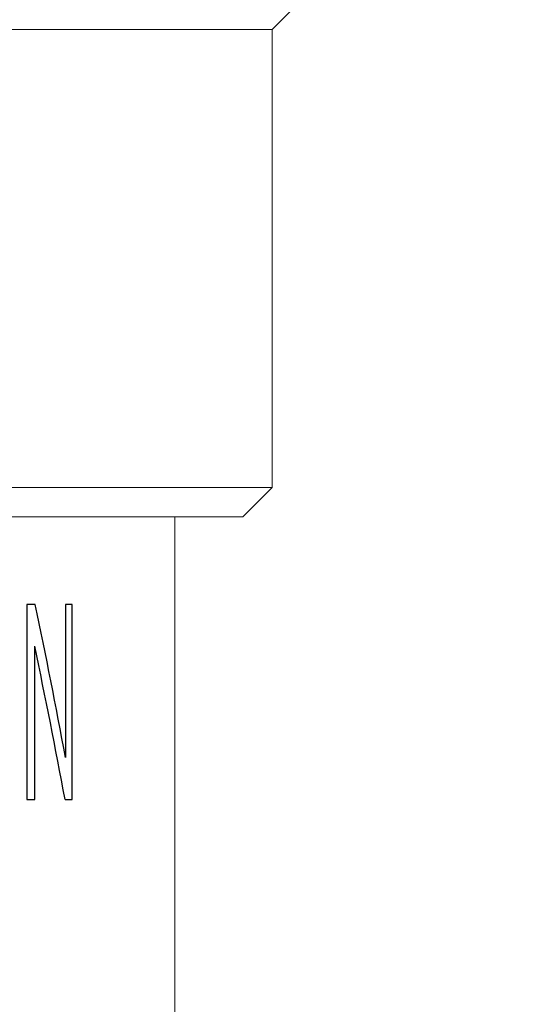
# Model space of a CAD drawing. Header units: millimetres. Extents: x 1005 to 1079, y -271 to -124.
# Tile 92 of 95: x 1062.73 to 1067.93, y -196.71 to -186.61. Entities that reach past the tile are written whole.
import ezdxf

# ---------------------------------------------------------------- set-up
doc = ezdxf.new("R2010")
doc.units = ezdxf.units.MM
doc.header["$LTSCALE"] = 16.335
doc.header["$PDMODE"] = 3
doc.header["$PDSIZE"] = 8
doc.layers.get('0').update_dxf_attribs({"linetype": 'CONTINUOUS'})
doc.layers.get('Defpoints').update_dxf_attribs({"linetype": 'CONTINUOUS'})
doc.layers.add('02___PRT_ALL_AXES', color=7, linetype='CONTINUOUS')
doc.layers.add('标注', color=7, linetype='CONTINUOUS', lineweight=9)
doc.styles.add('HZ', font='geniso', dxfattribs={"width": 0.7, "bigfont": 'hztxt'})
doc.dimstyles.new('ISO-25', dxfattribs={"dimscale": 0.8, "dimtxt": 3.5, "dimasz": 3, "dimexe": 0.6, "dimexo": 0.1, "dimtad": 1, "dimdec": 3, "dimdsep": 46, "dimtxsty": 'HZ', "dimblk": 'OPEN30', "dimcen": 2.5, "dimadec": 3, "dimazin": 2, "dimtm": 1e-09, "dimtfac": 1, "dimtdec": 3, "dimtmove": 0, "dimatfit": 3, "dimldrblk": 'OPEN30', "dimfxl": 1, "dimtolj": 1, "dimarcsym": 0})

# ---------------------------------------------------------------- blocks, each defined once
blk = doc.blocks.new('_Open30')
at = {"color": 0, "linetype": 'ByBlock', "lineweight": -2}
for p, q in [((-1, 0.2679), (0, 0)), ((0, 0), (-1, -0.2679)), ((0, 0), (-1, 0))]:
    blk.add_line(p, q, dxfattribs=at)
blk = doc.blocks.new('*D57')
at = {"layer": 'Defpoints', "color": 0}
for p in [(1065.512, -146.605), (1078.337, -146.605), (1057.925, -262.605)]:
    blk.add_point(p, dxfattribs=at)
at = {"layer": '标注', "color": 0, "lineweight": -2}
for p, q in [((1065.592, -146.605), (1078.817, -146.605)), ((1078.337, -260.205), (1078.337, -149.005)), ((1058.005, -262.605), (1078.817, -262.605))]:
    blk.add_line(p, q, dxfattribs=at)
at = {"layer": '标注', "color": 0, "linetype": 'ByBlock', "lineweight": -2, "xscale": 2.4, "yscale": 2.4, "zscale": 2.4}
for p, rotation in [((1078.337, -146.605), 90), ((1078.337, -262.605), 270)]:
    blk.add_blockref('_Open30', p, dxfattribs=dict(at, rotation=rotation))
at = {"layer": '标注', "color": 0, "insert": (1076.409, -204.605), "char_height": 2.8, "attachment_point": 5, "rotation": 90, "style": 'HZ'}
blk.add_mtext('\\A1;116', dxfattribs=at)

msp = doc.modelspace()

# ---------------------------------------------------------------- linework, layer by layer
at = {"layer": '02___PRT_ALL_AXES', "color": 0, "linetype": 'Continuous'}
for p, q in [((1062.8948, -192.605), (1062.8086, -192.605)), ((1062.8086, -192.605), (1062.8086, -194.605)), ((1063.2743, -192.605), (1063.205, -192.605)), ((1063.205, -192.605), (1063.205, -194.1767)), ((1063.2743, -194.605), (1063.2743, -192.605)), ((1062.8892, -194.605), (1062.8892, -193.0348)), ((1062.8086, -194.605), (1062.8892, -194.605)), ((1063.2, -194.605), (1063.2743, -194.605))]:
    msp.add_line(p, q, dxfattribs=at)
for centre, radius, start, end in [((993.5825, -207.1024), 70.8122, 10.517526, 11.813725), ((993.8607, -207.5149), 70.5309, 10.546819, 11.847198)]:
    msp.add_arc(centre, radius, start, end, dxfattribs=at)
at = {"layer": '标注', "color": 0}
for p, q in [((1065.5268, -186.5039), (1065.3256, -186.705)), ((1006.3256, -186.705), (1065.3256, -186.705)), ((1065.3256, -186.705), (1065.3256, -191.405)), ((1065.3256, -191.405), (1036.0756, -191.405)), ((1065.3256, -191.405), (1065.0256, -191.705)), ((1006.6257, -191.705), (1065.0255, -191.705)), ((1064.3256, -191.705), (1064.3256, -202.5044))]:
    msp.add_line(p, q, dxfattribs=at)

# ---------------------------------------------------------------- dimensions: what is measured, and where the dimension line sits
dim = msp.add_linear_dim(base=(1078.3374, -146.605), p1=(1057.9251, -262.6048), p2=(1065.5122, -146.605), angle=270, dimstyle='ISO-25', override={"dimarcsym": 1}, dxfattribs=at)
dim.commit()
dim.dimension.update_dxf_attribs({"geometry": '*D57', "text_midpoint": (1076.4089, -204.6049)})

doc.saveas('drawing.dxf')
